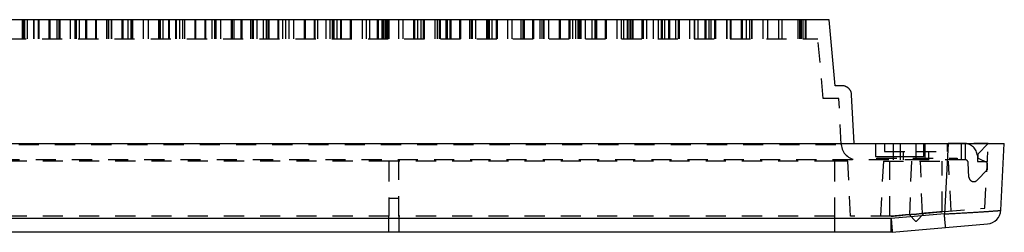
# Model space of a CAD drawing. Extents: x 3.3 to 34.5, y 1 to 22.4.
# Tile 31 of 34: x 10.2 to 16.3, y 20.3 to 21.6. Entities that reach past the tile are written whole.
import ezdxf

# ---------------------------------------------------------------- set-up
doc = ezdxf.new("R2010")
doc.units = 0
doc.linetypes.add('HIDDEN', pattern=[0.1875, 0.125, -0.0625])
doc.layers.add('ACSRY', color=30, linetype='CONTINUOUS')

msp = doc.modelspace()

# ---------------------------------------------------------------- linework, layer by layer
at = {"layer": 'ACSRY', "color": 30, "linetype": 'CONTINUOUS'}
for p, q in [((15.2463, 21.5993), (4.4366, 21.5993)), ((15.2822, 21.1893), (15.2463, 21.5993)), ((15.3254, 21.1893), (15.2822, 21.1893)), ((15.4012, 20.8293), (15.3853, 21.1324)), ((3.6985, 20.8293), (15.534, 20.8293)), ((15.534, 20.8293), (15.534, 20.7493)), ((15.534, 20.8293), (15.834, 20.8293)), ((15.834, 20.8293), (15.9844, 20.8293)), ((15.834, 20.7493), (15.834, 20.8293)), ((15.9844, 20.8293), (15.9615, 20.3925)), ((15.9844, 20.8293), (16.334, 20.8293)), ((16.0151, 20.8292), (15.9881, 20.8293)), ((16.3123, 20.4153), (16.334, 20.8293)), ((15.534, 20.7493), (15.834, 20.7493)), ((15.9615, 20.3925), (15.6311, 20.3636)), ((15.6311, 20.3636), (4.0518, 20.3636)), ((15.9694, 20.3075), (16.2302, 20.3303)), ((15.6325, 20.2783), (4.0504, 20.2783)), ((15.6377, 20.2785), (15.9694, 20.3075))]:
    msp.add_line(p, q, dxfattribs=at)
at = {"layer": 'ACSRY', "color": 30, "linetype": 'HIDDEN'}
for p, q in [((10.2329, 21.5993), (10.2329, 21.4793)), ((10.2346, 21.5993), (10.2346, 21.4793)), ((10.2404, 21.4793), (10.2404, 21.5993)), ((10.246, 21.5993), (10.246, 21.4793)), ((10.2657, 21.4793), (10.2657, 21.5993)), ((10.3053, 21.4793), (10.3053, 21.5993)), ((10.3072, 21.4793), (10.3072, 21.5993)), ((10.3341, 21.4793), (10.3341, 21.5993)), ((10.3351, 21.5993), (10.3351, 21.4793)), ((10.399, 21.5993), (10.399, 21.4793)), ((10.4036, 21.4793), (10.4036, 21.5993)), ((10.4048, 21.5993), (10.4048, 21.4793)), ((10.4474, 21.5993), (10.4474, 21.4793)), ((10.4607, 21.5993), (10.4607, 21.4793)), ((10.4618, 21.5993), (10.4618, 21.4793)), ((10.4677, 21.4793), (10.4677, 21.5993)), ((10.5325, 21.4793), (10.5325, 21.5993)), ((10.5337, 21.4793), (10.5337, 21.5993)), ((10.5611, 21.4793), (10.5611, 21.5993)), ((10.5619, 21.5993), (10.5619, 21.4793)), ((10.5683, 21.5993), (10.5683, 21.4793)), ((10.5882, 21.4793), (10.5882, 21.5993)), ((10.6259, 21.5993), (10.6259, 21.4793)), ((10.6309, 21.4793), (10.6309, 21.5993)), ((10.6318, 21.5993), (10.6318, 21.4793)), ((10.6878, 21.5993), (10.6878, 21.4793)), ((10.6886, 21.5993), (10.6886, 21.4793)), ((10.6944, 21.4793), (10.6944, 21.5993)), ((10.7593, 21.4793), (10.7593, 21.5993)), ((10.7602, 21.4793), (10.7602, 21.5993)), ((10.7688, 21.5993), (10.7688, 21.4793)), ((10.7877, 21.4793), (10.7877, 21.5993)), ((10.7884, 21.5993), (10.7884, 21.4793)), ((10.8526, 21.5993), (10.8526, 21.4793)), ((10.8577, 21.4793), (10.8577, 21.5993)), ((10.8584, 21.5993), (10.8584, 21.4793)), ((10.8892, 21.5993), (10.8892, 21.4793)), ((10.9092, 21.4793), (10.9092, 21.5993)), ((10.9145, 21.5993), (10.9145, 21.4793)), ((10.9151, 21.5993), (10.9151, 21.4793)), ((10.921, 21.4793), (10.921, 21.5993)), ((10.9859, 21.4793), (10.9859, 21.5993)), ((10.9865, 21.4793), (10.9865, 21.5993)), ((11.0148, 21.5993), (11.0148, 21.4793)), ((11.0791, 21.5993), (11.0791, 21.4793)), ((11.0849, 21.5993), (11.0849, 21.4793)), ((11.0895, 21.5993), (11.0895, 21.4793)), ((11.1095, 21.4793), (11.1095, 21.5993)), ((11.1411, 21.5993), (11.1411, 21.4793)), ((11.1475, 21.4793), (11.1475, 21.5993)), ((11.187, 21.4793), (11.187, 21.5993)), ((11.192, 21.4793), (11.192, 21.5993)), ((11.2097, 21.5993), (11.2097, 21.4793)), ((11.2123, 21.4793), (11.2123, 21.5993)), ((11.2297, 21.4793), (11.2297, 21.5993)), ((11.2411, 21.5993), (11.2411, 21.4793)), ((11.3055, 21.5993), (11.3055, 21.4793)), ((11.3109, 21.4793), (11.3109, 21.5993)), ((11.3676, 21.5993), (11.3676, 21.4793)), ((11.3739, 21.4793), (11.3739, 21.5993)), ((11.4099, 21.5993), (11.4099, 21.4793)), ((11.4299, 21.4793), (11.4299, 21.5993)), ((11.4387, 21.4793), (11.4387, 21.5993)), ((11.4671, 21.4793), (11.4671, 21.5993)), ((11.53, 21.5993), (11.53, 21.4793)), ((11.5319, 21.5993), (11.5319, 21.4793)), ((11.5378, 21.5993), (11.5378, 21.4793)), ((11.55, 21.4793), (11.55, 21.5993)), ((11.594, 21.4793), (11.594, 21.5993)), ((11.6002, 21.4793), (11.6002, 21.5993)), ((11.6504, 21.5993), (11.6504, 21.4793)), ((11.6638, 21.4793), (11.6638, 21.5993)), ((11.6655, 21.4793), (11.6655, 21.5993)), ((11.6704, 21.4793), (11.6704, 21.5993)), ((11.6934, 21.4793), (11.6934, 21.5993)), ((11.7302, 21.5993), (11.7302, 21.4793)), ((11.7501, 21.4793), (11.7501, 21.5993)), ((11.7583, 21.5993), (11.7583, 21.4793)), ((11.7641, 21.5993), (11.7641, 21.4793)), ((11.8204, 21.5993), (11.8204, 21.4793)), ((11.8266, 21.4793), (11.8266, 21.5993)), ((11.8503, 21.5993), (11.8503, 21.4793)), ((11.8702, 21.4793), (11.8702, 21.5993)), ((11.8918, 21.4793), (11.8918, 21.5993)), ((11.9198, 21.4793), (11.9198, 21.5993)), ((11.9846, 21.5993), (11.9846, 21.4793)), ((11.9905, 21.5993), (11.9905, 21.4793)), ((12.0468, 21.5993), (12.0468, 21.4793)), ((12.0503, 21.5993), (12.0503, 21.4793)), ((12.0529, 21.4793), (12.0529, 21.5993)), ((12.0703, 21.4793), (12.0703, 21.5993)), ((12.1181, 21.5993), (12.1181, 21.4793)), ((12.1461, 21.4793), (12.1461, 21.5993)), ((12.1599, 21.4793), (12.1599, 21.5993)), ((12.168, 21.4793), (12.168, 21.5993)), ((12.1704, 21.4793), (12.1704, 21.5993)), ((12.1904, 21.4793), (12.1904, 21.5993)), ((12.2109, 21.5993), (12.2109, 21.4793)), ((12.2168, 21.4793), (12.2168, 21.5993)), ((12.2731, 21.4793), (12.2731, 21.5993)), ((12.2793, 21.4793), (12.2793, 21.5993)), ((12.3444, 21.5993), (12.3444, 21.4793)), ((12.3705, 21.5993), (12.3705, 21.4793)), ((12.3724, 21.4793), (12.3724, 21.5993)), ((12.3905, 21.5993), (12.3905, 21.4793)), ((12.4373, 21.5993), (12.4373, 21.4793)), ((12.4431, 21.5993), (12.4431, 21.4793)), ((12.4671, 21.5993), (12.4671, 21.4793)), ((12.4781, 21.4793), (12.4781, 21.5993)), ((12.4871, 21.4793), (12.4871, 21.5993)), ((12.4905, 21.5993), (12.4905, 21.4793)), ((12.4995, 21.4793), (12.4995, 21.5993)), ((12.5056, 21.4793), (12.5056, 21.5993)), ((12.5105, 21.5993), (12.5105, 21.4793)), ((12.5707, 21.5993), (12.5707, 21.4793)), ((12.5987, 21.4793), (12.5987, 21.5993)), ((12.6636, 21.5993), (12.6636, 21.4793)), ((12.6694, 21.5993), (12.6694, 21.4793)), ((12.6906, 21.4793), (12.6906, 21.5993)), ((12.7106, 21.4793), (12.7106, 21.5993)), ((12.7258, 21.4793), (12.7258, 21.5993)), ((12.7319, 21.4793), (12.7319, 21.5993)), ((12.797, 21.5993), (12.797, 21.4793)), ((12.8106, 21.5993), (12.8106, 21.4793)), ((12.825, 21.4793), (12.825, 21.5993)), ((12.8306, 21.4793), (12.8306, 21.5993)), ((12.8655, 21.5993), (12.8655, 21.4793)), ((12.8755, 21.4793), (12.8755, 21.5993)), ((12.8899, 21.5993), (12.8899, 21.4793)), ((12.8957, 21.5993), (12.8957, 21.4793)), ((12.9521, 21.4793), (12.9521, 21.5993)), ((12.9582, 21.4793), (12.9582, 21.5993)), ((13.0107, 21.5993), (13.0107, 21.4793)), ((13.0233, 21.4793), (13.0233, 21.5993)), ((13.0307, 21.4793), (13.0307, 21.5993)), ((13.0513, 21.4793), (13.0513, 21.5993)), ((13.1162, 21.5993), (13.1162, 21.4793)), ((13.122, 21.5993), (13.122, 21.4793)), ((13.126, 21.4793), (13.126, 21.5993)), ((13.1307, 21.5993), (13.1307, 21.4793)), ((13.1367, 21.4793), (13.1367, 21.5993)), ((13.1507, 21.5993), (13.1507, 21.4793)), ((13.1784, 21.4793), (13.1784, 21.5993)), ((13.1845, 21.4793), (13.1845, 21.5993)), ((13.2496, 21.4793), (13.2496, 21.5993)), ((13.2776, 21.4793), (13.2776, 21.5993)), ((13.3307, 21.5993), (13.3307, 21.4793)), ((13.3425, 21.5993), (13.3425, 21.4793)), ((13.3483, 21.5993), (13.3483, 21.4793)), ((13.3507, 21.5993), (13.3507, 21.4793)), ((13.4047, 21.4793), (13.4047, 21.5993)), ((13.4108, 21.4793), (13.4108, 21.5993)), ((13.4508, 21.4793), (13.4508, 21.5993)), ((13.4635, 21.4793), (13.4635, 21.5993)), ((13.4708, 21.5993), (13.4708, 21.4793)), ((13.4749, 21.4793), (13.4749, 21.5993)), ((13.4758, 21.4793), (13.4758, 21.5993)), ((13.5039, 21.4793), (13.5039, 21.5993)), ((13.5688, 21.5993), (13.5688, 21.4793)), ((13.5746, 21.5993), (13.5746, 21.4793)), ((13.631, 21.4793), (13.631, 21.5993)), ((13.6371, 21.4793), (13.6371, 21.5993)), ((13.6508, 21.5993), (13.6508, 21.4793)), ((13.6708, 21.5993), (13.6708, 21.4793)), ((13.6844, 21.5993), (13.6844, 21.4793)), ((13.6925, 21.4793), (13.6925, 21.5993)), ((13.7021, 21.4793), (13.7021, 21.5993)), ((13.7044, 21.4793), (13.7044, 21.5993)), ((13.7302, 21.5993), (13.7302, 21.4793)), ((13.7708, 21.5993), (13.7708, 21.4793)), ((13.7908, 21.5993), (13.7908, 21.4793)), ((13.7951, 21.5993), (13.7951, 21.4793)), ((13.8009, 21.5993), (13.8009, 21.4793)), ((13.8573, 21.4793), (13.8573, 21.5993)), ((13.8634, 21.4793), (13.8634, 21.5993)), ((13.9284, 21.4793), (13.9284, 21.5993)), ((13.9565, 21.4793), (13.9565, 21.5993)), ((13.9709, 21.4793), (13.9709, 21.5993)), ((13.9909, 21.5993), (13.9909, 21.4793)), ((14.0006, 21.5993), (14.0006, 21.4793)), ((14.013, 21.4793), (14.013, 21.5993)), ((14.0214, 21.5993), (14.0214, 21.4793)), ((14.0272, 21.5993), (14.0272, 21.4793)), ((14.0836, 21.4793), (14.0836, 21.5993)), ((14.0897, 21.4793), (14.0897, 21.5993)), ((14.0909, 21.5993), (14.0909, 21.4793)), ((14.1109, 21.5993), (14.1109, 21.4793)), ((14.1547, 21.4793), (14.1547, 21.5993)), ((14.1828, 21.5993), (14.1828, 21.4793)), ((14.2022, 21.5993), (14.2022, 21.4793)), ((14.2094, 21.5993), (14.2094, 21.4793)), ((14.2222, 21.5993), (14.2222, 21.4793)), ((14.2477, 21.5993), (14.2477, 21.4793)), ((14.2535, 21.5993), (14.2535, 21.4793)), ((14.2909, 21.5993), (14.2909, 21.4793)), ((14.3099, 21.4793), (14.3099, 21.5993)), ((14.3109, 21.5993), (14.3109, 21.4793)), ((14.316, 21.4793), (14.316, 21.5993)), ((14.381, 21.4793), (14.381, 21.5993)), ((14.4091, 21.4793), (14.4091, 21.5993)), ((14.4109, 21.4793), (14.4109, 21.5993)), ((14.4309, 21.5993), (14.4309, 21.4793)), ((14.4739, 21.5993), (14.4739, 21.4793)), ((14.4798, 21.5993), (14.4798, 21.4793)), ((14.4979, 21.5993), (14.4979, 21.4793)), ((14.5112, 21.5993), (14.5112, 21.4793)), ((14.5362, 21.4793), (14.5362, 21.5993)), ((14.5422, 21.4793), (14.5422, 21.5993)), ((14.6072, 21.5993), (14.6072, 21.4793)), ((14.6109, 21.5993), (14.6109, 21.4793)), ((14.6309, 21.5993), (14.6309, 21.4793)), ((14.6354, 21.5993), (14.6354, 21.4793)), ((14.7002, 21.5993), (14.7002, 21.4793)), ((14.7061, 21.5993), (14.7061, 21.4793)), ((14.731, 21.5993), (14.731, 21.4793)), ((14.751, 21.5993), (14.751, 21.4793)), ((14.7625, 21.5993), (14.7625, 21.4793)), ((14.7685, 21.4793), (14.7685, 21.5993)), ((14.8334, 21.5993), (14.8334, 21.4793)), ((14.8618, 21.5993), (14.8618, 21.4793)), ((14.931, 21.5993), (14.931, 21.4793)), ((14.951, 21.5993), (14.951, 21.4793)), ((15.051, 21.5993), (15.051, 21.4793)), ((15.0626, 21.5993), (15.0626, 21.4793)), ((15.0636, 21.5993), (15.0636, 21.4793)), ((15.0645, 21.5993), (15.0645, 21.4793)), ((15.0654, 21.5993), (15.0654, 21.4793)), ((15.0661, 21.5993), (15.0661, 21.4793)), ((15.071, 21.5993), (15.071, 21.4793)), ((15.0815, 21.5993), (15.0815, 21.4793)), ((15.0964, 21.5993), (15.0964, 21.4793)), ((15.0971, 21.5993), (15.0971, 21.4793)), ((15.0979, 21.5993), (15.0979, 21.4793)), ((15.0988, 21.5993), (15.0988, 21.4793)), ((15.0997, 21.5993), (15.0997, 21.4793)), ((15.1008, 21.5993), (15.1008, 21.4793)), ((15.1014, 21.4793), (15.1014, 21.5993)), ((4.5064, 21.4793), (15.1765, 21.4793)), ((15.2089, 21.1093), (15.1765, 21.4793)), ((15.3064, 21.1093), (15.2089, 21.1093)), ((15.3214, 20.824), (15.3064, 21.1093)), ((3.8414, 20.8293), (15.534, 20.8293)), ((4.3615, 20.824), (15.3214, 20.824)), ((15.59, 20.8293), (15.59, 20.7793)), ((15.6445, 20.8293), (15.6445, 20.7293)), ((15.687, 20.8293), (15.687, 20.7293)), ((15.785, 20.8293), (15.785, 20.7293)), ((15.8414, 20.7293), (15.8414, 20.8293)), ((15.8414, 20.8293), (15.9842, 20.8293)), ((15.98, 20.8293), (15.98, 20.7793)), ((15.9881, 20.8293), (15.9842, 20.8293)), ((16.0984, 20.8292), (16.0151, 20.8292)), ((16.0664, 20.8293), (16.0664, 20.7293)), ((16.0914, 20.8292), (16.0914, 20.7293)), ((16.2329, 20.8292), (16.144, 20.8293)), ((16.169, 20.7644), (16.2338, 20.8292)), ((16.2128, 20.4292), (16.2338, 20.8293)), ((15.5414, 20.7393), (16.0415, 20.7393)), ((15.5414, 20.7293), (15.5414, 20.7393)), ((15.59, 20.7793), (15.785, 20.7793)), ((15.705, 20.7793), (15.705, 20.7293)), ((15.785, 20.7793), (15.98, 20.7793)), ((15.865, 20.7293), (15.865, 20.7793)), ((16.0415, 20.7393), (16.0415, 20.7293)), ((16.1664, 20.7546), (16.1684, 20.7173)), ((16.169, 20.7644), (16.169, 20.7428)), ((16.1718, 20.7383), (16.2277, 20.7123)), ((15.8414, 20.7293), (3.8414, 20.7293)), ((12.511, 20.7193), (9.8725, 20.7193)), ((12.511, 20.7193), (12.511, 20.3783)), ((12.573, 20.7193), (12.511, 20.7193)), ((12.573, 20.3783), (12.573, 20.7193)), ((15.279, 20.7193), (12.573, 20.7193)), ((15.279, 20.7193), (15.279, 20.3783)), ((15.3611, 20.7193), (15.279, 20.7193)), ((15.379, 20.3783), (15.3611, 20.7193)), ((15.5825, 20.7193), (15.5646, 20.3783)), ((15.5825, 20.7193), (15.9875, 20.7193)), ((15.6225, 20.3783), (15.6225, 20.7193)), ((15.7565, 20.7193), (15.7449, 20.3882)), ((15.8248, 20.3951), (15.8135, 20.7193)), ((16.0914, 20.7293), (15.8414, 20.7293)), ((15.9475, 20.406), (15.9475, 20.7193)), ((16.0036, 20.4108), (15.9875, 20.7193)), ((16.1143, 20.621), (16.1096, 20.7106)), ((16.1684, 20.7173), (16.2185, 20.7173)), ((16.2284, 20.7073), (16.2284, 20.6655)), ((16.2284, 20.6655), (16.1647, 20.6017)), ((12.511, 20.4913), (12.573, 20.4913)), ((12.511, 20.3783), (9.8725, 20.3783)), ((12.511, 20.2783), (12.511, 20.3783)), ((15.279, 20.3783), (12.573, 20.3783)), ((12.573, 20.3783), (12.573, 20.2783)), ((15.279, 20.3783), (15.279, 20.2783)), ((15.6307, 20.3783), (15.379, 20.3783)), ((15.962, 20.4072), (15.6307, 20.3783)), ((15.7419, 20.388), (15.7841, 20.3458)), ((15.7856, 20.3458), (15.8363, 20.3962)), ((15.962, 20.4072), (16.2128, 20.4292))]:
    msp.add_line(p, q, dxfattribs=at)
at = {"layer": 'ACSRY', "color": 30, "linetype": 'CONTINUOUS'}
for points in [[(15.3853, 21.1324), (15.385, 21.137, 0.020462), (15.3843, 21.1415, 0.021215), (15.3832, 21.1459, 0.02092), (15.3817, 21.1502, 0.019925), (15.3799, 21.1544, 0.019267), (15.3778, 21.1585, 0.0187), (15.3754, 21.1623, 0.018483), (15.3728, 21.166, 0.018549), (15.3698, 21.1695, 0.017948), (15.3666, 21.1728, 0.016772), (15.3633, 21.1758, 0.018615), (15.3596, 21.1785, 0.022665), (15.3557, 21.181, 0.017523), (15.3519, 21.1831, 0.005974), (15.3484, 21.1849, 0.024952), (15.3436, 21.1865, 0.043627), (15.3358, 21.1879, 0.020895), (15.3254, 21.1893, 0.01076)], [(15.9615, 20.3925), (15.9752, 20.3932, 0.00013), (15.9889, 20.3939, 0.000131), (16.0025, 20.3946, 0.000131), (16.0161, 20.3953, 0.000132), (16.0296, 20.3961, 0.000133), (16.043, 20.3968, 0.000135), (16.0562, 20.3975, 0.000137), (16.0694, 20.3983, 0.000141), (16.0824, 20.399, 0.000145), (16.0951, 20.3997, 0.00015), (16.1077, 20.4004, 0.000155), (16.1201, 20.4012, 0.000161), (16.1322, 20.4019, 0.000167), (16.1441, 20.4026, 0.000173), (16.1557, 20.4033, 0.000181), (16.167, 20.404, 0.000191), (16.178, 20.4047, 0.000202), (16.1887, 20.4053, 0.000215), (16.199, 20.406, 0.000231), (16.209, 20.4066, 0.00025), (16.2185, 20.4072, 0.000272), (16.2277, 20.4079, 0.000296), (16.2365, 20.4085, 0.000324), (16.2448, 20.409, 0.000355), (16.2527, 20.4096, 0.000393), (16.2602, 20.4101, 0.000437), (16.2672, 20.4107, 0.000501), (16.2737, 20.4112, 0.000587), (16.2798, 20.4116, 0.000672), (16.2854, 20.4121, 0.000742), (16.2904, 20.4125, 0.000985), (16.295, 20.4129, 0.001485), (16.299, 20.4133, 0.001507), (16.3025, 20.4137, 0.000625), (16.3054, 20.414, 0.002938), (16.3079, 20.4143, 0.010812), (16.3102, 20.4148, 0.01471), (16.3123, 20.4153, 0.016083)], [(15.9694, 20.3075), (15.9693, 20.3081, -0.071018), (15.9691, 20.3101, -0.004254), (15.9687, 20.3134, -0.001605), (15.9682, 20.3182, -0.000987), (15.9676, 20.3249, -0.000475), (15.9669, 20.3321, -0.000185), (15.9663, 20.3396, -0.000384), (15.9653, 20.3505, -0.000442), (15.9637, 20.3684, -0.000189), (15.9615, 20.3925, -0.000094)], [(15.6311, 20.3636), (15.6316, 20.3578, 0.00009), (15.632, 20.3522, 0.0001), (15.6325, 20.3467, 0.000096), (15.6329, 20.3413, 0.000077), (15.6333, 20.336, 0.000064), (15.6337, 20.3308, 0.000052), (15.6341, 20.3258, 0.00004), (15.6345, 20.321, 0.000023), (15.6349, 20.3163, 0.000009), (15.6352, 20.3118, -0.000009), (15.6356, 20.3076, -0.00003), (15.6359, 20.3035, -0.000059), (15.6362, 20.2997, -0.000082), (15.6365, 20.2961, -0.000103), (15.6367, 20.2929, -0.000168), (15.6369, 20.2899, -0.000309), (15.6371, 20.2872, -0.000315), (15.6373, 20.285, -0.000068), (15.6375, 20.283, -0.000728), (15.6376, 20.2814, -0.003028), (15.6376, 20.2799, -0.004232), (15.6377, 20.2785, -0.004689)], [(15.6325, 20.2783), (15.6324, 20.2784, -0.164469), (15.6323, 20.279, -0.019025), (15.6323, 20.2799, -0.006633), (15.6322, 20.2811, -0.003343), (15.6322, 20.2827, -0.001974), (15.6321, 20.2846, -0.001313), (15.6321, 20.2868, -0.000919), (15.632, 20.2894, -0.000676), (15.632, 20.2922, -0.00051), (15.6319, 20.2954, -0.000394), (15.6319, 20.2989, -0.000311), (15.6318, 20.3026, -0.000249), (15.6318, 20.3067, -0.000196), (15.6317, 20.311, -0.000155), (15.6317, 20.3155, -0.000129), (15.6316, 20.3203, -0.000105), (15.6315, 20.3255, -0.000074), (15.6315, 20.3304, -0.000054), (15.6314, 20.335, -0.000036), (15.6314, 20.3411, 0.000014), (15.6313, 20.3507, 0.000011), (15.6311, 20.3636, 0.000002)], [(15.6318, 20.3367), (15.6318, 20.3376, -0.001502), (15.6318, 20.3385, -0.001462), (15.6318, 20.3394, -0.001484), (15.6318, 20.3403, -0.001571), (15.6318, 20.3412, -0.001555), (15.6318, 20.3421, -0.001467), (15.6318, 20.343, -0.001667), (15.6318, 20.344, -0.002062), (15.6318, 20.3449, -0.001558), (15.6318, 20.3458, -0.000465), (15.6318, 20.3466, -0.002317), (15.6319, 20.3477, -0.004129), (15.632, 20.3493, -0.002014), (15.6321, 20.3514, -0.001054)], [(15.6318, 20.3368), (15.6318, 20.3367, -0.000128), (15.6318, 20.3367, -0.000128), (15.6318, 20.3366, -0.000128), (15.6318, 20.3365, -0.000127), (15.6318, 20.3365, -0.000121), (15.6319, 20.3364, -0.000112), (15.6319, 20.3363, -0.000121), (15.6319, 20.3363, -0.000139), (15.6319, 20.3362, -0.000106), (15.6319, 20.3361, -0.00004), (15.6319, 20.3361, -0.000142), (15.6319, 20.336, -0.000234), (15.6319, 20.3359, -0.000114), (15.6319, 20.3357, -0.000061)], [(15.6318, 20.3368), (15.6319, 20.3357, -0.000689), (15.6319, 20.3347, -0.000707), (15.6319, 20.3336, -0.000704), (15.6319, 20.3325, -0.000671), (15.632, 20.3315, -0.000629), (15.632, 20.3304, -0.000574), (15.632, 20.3294, -0.000593), (15.632, 20.3283, -0.000643), (15.632, 20.3273, -0.000493), (15.632, 20.3263, -0.000229), (15.632, 20.3254, -0.000594), (15.632, 20.3242, -0.000895), (15.632, 20.3225, -0.000439), (15.632, 20.3203, -0.000243)], [(15.6319, 20.3349), (15.6319, 20.3343, -0.000371), (15.6319, 20.3337, -0.000376), (15.6319, 20.3331, -0.000376), (15.6319, 20.3324, -0.000368), (15.632, 20.3318, -0.000349), (15.632, 20.3312, -0.000322), (15.632, 20.3306, -0.000342), (15.632, 20.33, -0.000386), (15.632, 20.3294, -0.000295), (15.632, 20.3288, -0.000121), (15.632, 20.3283, -0.000382), (15.632, 20.3276, -0.000616), (15.632, 20.3266, -0.000302), (15.632, 20.3252, -0.000164)], [(15.6325, 20.2783), (15.6325, 20.2783, 0.178066), (15.6326, 20.2786, 0.006331), (15.6328, 20.2792, 0.007142), (15.6331, 20.2799, 0.013692), (15.6334, 20.2809, 0.011615), (15.6337, 20.2822, 0.0092), (15.6341, 20.2838, 0.011342), (15.6344, 20.2857, 0.014301), (15.6346, 20.2881, 0.007576), (15.6348, 20.2906, -0.001), (15.635, 20.2929, 0.014106), (15.6351, 20.2969, 0.019469), (15.6347, 20.3043, 0.006686), (15.634, 20.3148, 0.002825)], [(15.6353, 20.28), (15.6354, 20.2802, -0.004975), (15.6354, 20.2803, -0.004878), (15.6355, 20.2804, -0.004316), (15.6356, 20.2805, -0.003295), (15.6357, 20.2807, -0.00254), (15.6357, 20.2808, -0.001964), (15.6358, 20.2809, -0.001385), (15.6359, 20.2811, -0.000588), (15.636, 20.2812, -0.000392), (15.6361, 20.2814, -0.000862), (15.6362, 20.2815, 0.000888), (15.6363, 20.2817, 0.003099), (15.6365, 20.282, 0.00149), (15.6367, 20.2824, 0.000671)]]:
    msp.add_lwpolyline(points, format="xyb", dxfattribs=at)
at = {"layer": 'ACSRY', "color": 30, "linetype": 'HIDDEN'}
for points in [[(15.6307, 20.3783), (15.6441, 20.3794, 0.000001), (15.6636, 20.3811, 0), (15.6897, 20.3834, 0), (15.7206, 20.3861, 0), (15.7541, 20.3891, 0), (15.7878, 20.392, 0), (15.8195, 20.3948, 0), (15.848, 20.3973, 0), (15.8728, 20.3994, 0), (15.895, 20.4014, 0), (15.9156, 20.4032, 0), (15.9325, 20.4047), (15.9435, 20.4056), (15.9475, 20.406), (15.9435, 20.4056), (15.9325, 20.4047), (15.9155, 20.4032), (15.895, 20.4014, 0), (15.8729, 20.3994, 0), (15.848, 20.3973, 0), (15.819, 20.3947, 0), (15.7878, 20.392, 0), (15.7559, 20.3892, 0), (15.7206, 20.3861, 0), (15.6786, 20.3824, 0), (15.6307, 20.3783, 0)], [(15.632, 20.3252), (15.6321, 20.3214, -0.003106), (15.632, 20.3177, -0.004072), (15.632, 20.3142, -0.003542), (15.6318, 20.3107, -0.001134), (15.6317, 20.3074, 0.000903), (15.6317, 20.3042, 0.003136), (15.6316, 20.3012, 0.004566), (15.6317, 20.2983, 0.005244), (15.6318, 20.2957, 0.005629), (15.6319, 20.2932, 0.005497), (15.6321, 20.2909, 0.006187), (15.6323, 20.2887, 0.007711), (15.6326, 20.2868, 0.0072), (15.6329, 20.285, 0.003776), (15.6332, 20.2836, 0.010902), (15.6335, 20.2821, 0.027331), (15.6342, 20.2805, 0.023476), (15.635, 20.2788, 0.017307)], [(15.632, 20.3203), (15.632, 20.3181, -0.00084), (15.632, 20.316, -0.000991), (15.6319, 20.314, -0.000914), (15.6319, 20.312, -0.000555), (15.6319, 20.31, -0.000323), (15.6318, 20.3081, -0.000163), (15.6318, 20.3062, 0.000198), (15.6318, 20.3044, 0.000861), (15.6317, 20.3026, 0.00072), (15.6317, 20.3009, -0.00025), (15.6317, 20.2994, 0.002052), (15.6317, 20.2976, 0.005543), (15.6318, 20.2951, 0.003187), (15.6319, 20.2918, 0.00171)], [(15.6386, 20.2901), (15.6387, 20.2918, 0.02119), (15.6386, 20.2935, 0.021442), (15.6383, 20.2953, 0.016898), (15.638, 20.2971, 0.008587), (15.6375, 20.2991, 0.003918), (15.6371, 20.3011, 0.001204), (15.6366, 20.3032, -0.00023), (15.6361, 20.3054, -0.00092), (15.6356, 20.3077, -0.001345), (15.6351, 20.31, -0.001704), (15.6346, 20.3124, -0.002811), (15.6341, 20.3149, -0.004605), (15.6337, 20.3175, -0.003347), (15.6332, 20.32, 0.000029), (15.6329, 20.3223, -0.006696), (15.6325, 20.3254, -0.013567), (15.6322, 20.3303, -0.006425), (15.6318, 20.3368, -0.003161)], [(15.6319, 20.3357), (15.6319, 20.3347, -0.000623), (15.6319, 20.3337, -0.000639), (15.6319, 20.3327, -0.000636), (15.632, 20.3317, -0.000608), (15.632, 20.3307, -0.00057), (15.632, 20.3298, -0.000521), (15.632, 20.3288, -0.000539), (15.632, 20.3278, -0.000586), (15.632, 20.3268, -0.000449), (15.632, 20.3259, -0.000207), (15.632, 20.3251, -0.000544), (15.632, 20.324, -0.000825), (15.632, 20.3224, -0.000404), (15.632, 20.3203, -0.000224)], [(15.6365, 20.2987), (15.6365, 20.2999, 0.00688), (15.6364, 20.3012, 0.006272), (15.6362, 20.3025, 0.006215), (15.6361, 20.3038, 0.00674), (15.6359, 20.3052, 0.006386), (15.6356, 20.3066, 0.005285), (15.6353, 20.308, 0.003009), (15.635, 20.3094, -0.00084), (15.6347, 20.3109, -0.002201), (15.6345, 20.3124, -0.001585), (15.6342, 20.3139, -0.001522), (15.6339, 20.3154, -0.001974), (15.6337, 20.3169, -0.002105), (15.6334, 20.3185, -0.002021), (15.6332, 20.32, -0.002476), (15.633, 20.3216, -0.003351), (15.6328, 20.3233, -0.002509), (15.6326, 20.3249, -0.000493), (15.6324, 20.3263, -0.004153), (15.6323, 20.3281, -0.007873), (15.6321, 20.331, -0.003818), (15.6319, 20.3349, -0.001952)], [(15.6367, 20.2824), (15.6369, 20.2827, 0.0068), (15.637, 20.2831, 0.006086), (15.6372, 20.2834, 0.006153), (15.6374, 20.2838, 0.007072), (15.6375, 20.2842, 0.007187), (15.6377, 20.2846, 0.006673), (15.6378, 20.285, 0.006431), (15.6379, 20.2854, 0.006484), (15.6381, 20.2859, 0.006729), (15.6382, 20.2863, 0.007313), (15.6383, 20.2868, 0.00735), (15.6384, 20.2872, 0.006986), (15.6384, 20.2877, 0.006679), (15.6385, 20.2882, 0.006448), (15.6386, 20.2887, 0.0062), (15.6386, 20.2893, 0.005966), (15.6386, 20.2898, 0.005729), (15.6386, 20.2904, 0.005513), (15.6387, 20.2909, 0.005347), (15.6387, 20.2915, 0.005266), (15.6386, 20.2921, 0.00517), (15.6386, 20.2927, 0.005109), (15.6386, 20.2933, 0.005051), (15.6385, 20.2939, 0.005047), (15.6384, 20.2945, 0.004911), (15.6384, 20.2952, 0.004686), (15.6383, 20.2958, 0.004341), (15.6382, 20.2965, 0.003856), (15.638, 20.2972, 0.003454), (15.6379, 20.2979, 0.003073), (15.6378, 20.2985, 0.002734), (15.6376, 20.2993, 0.002381), (15.6374, 20.3, 0.002075), (15.6373, 20.3007, 0.00176), (15.6371, 20.3014, 0.001487), (15.6369, 20.3022, 0.001201), (15.6367, 20.3029, 0.000952), (15.6365, 20.3037, 0.000684), (15.6363, 20.3044, 0.000463), (15.6361, 20.3052, 0.000235), (15.6359, 20.306, -0.000118), (15.6357, 20.3068, -0.000678), (15.6355, 20.3076, -0.001191), (15.6353, 20.3084, -0.001792), (15.6351, 20.3092, -0.002254), (15.6349, 20.3101, -0.002711), (15.6348, 20.3109, -0.002765), (15.6346, 20.3118, -0.002459), (15.6344, 20.3126, -0.002199), (15.6343, 20.3135, -0.001934), (15.6341, 20.3144, -0.001736), (15.6339, 20.3152, -0.001565), (15.6338, 20.3161, -0.001515), (15.6337, 20.317, -0.001581), (15.6335, 20.318, -0.001626), (15.6334, 20.3189, -0.00167), (15.6333, 20.3198, -0.001691), (15.6331, 20.3207, -0.001701), (15.633, 20.3217, -0.001675), (15.6329, 20.3226, -0.001612), (15.6328, 20.3236, -0.001563), (15.6327, 20.3245, -0.001522), (15.6326, 20.3255, -0.001461), (15.6325, 20.3265, -0.001379), (15.6324, 20.3275, -0.001368), (15.6323, 20.3285, -0.001405), (15.6323, 20.3295, -0.001199), (15.6322, 20.3305, -0.000813), (15.6321, 20.3314, -0.00123), (15.6321, 20.3325, -0.002127), (15.632, 20.3336, -0.00101), (15.6319, 20.3345, 0.001867), (15.6319, 20.3349, 0.013433), (15.6319, 20.3349)], [(15.6385, 20.294), (15.6383, 20.2952, 0.010637), (15.6381, 20.2962, 0.010896), (15.6379, 20.2973, 0.012018), (15.6376, 20.2983, 0.013438), (15.6373, 20.2993, 0.012321), (15.6369, 20.3003, 0.008812), (15.6364, 20.3013, 0.004029), (15.636, 20.3023, -0.002773), (15.6356, 20.3033, -0.005186), (15.6352, 20.3044, -0.003986), (15.6348, 20.3054, -0.00385), (15.6344, 20.3065, -0.004732), (15.6341, 20.3076, -0.004974), (15.6337, 20.3087, -0.004765), (15.6334, 20.3098, -0.005739), (15.6332, 20.3109, -0.007638), (15.6329, 20.3121, -0.005778), (15.6327, 20.3132, -0.001295), (15.6325, 20.3142, -0.009357), (15.6323, 20.3155, -0.017662), (15.6321, 20.3176, -0.008614), (15.632, 20.3203, -0.004428)], [(15.7856, 20.3458), (15.7857, 20.3458, 0), (15.7858, 20.3458, 0.000002), (15.7858, 20.3458, 0.000001), (15.7858, 20.3458, -0.000021), (15.7858, 20.3458, 0.003586), (15.7858, 20.3458, 0.000146), (15.7858, 20.3458, -0.000101), (15.7857, 20.3458, 0.000002), (15.7857, 20.3458, 0.000011), (15.7856, 20.3458, 0), (15.7855, 20.3458, -0.000002), (15.7854, 20.3458, 0), (15.7853, 20.3458, 0), (15.7852, 20.3458, 0), (15.7851, 20.3458, 0), (15.785, 20.3458), (15.7848, 20.3458, 0), (15.7847, 20.3458), (15.7846, 20.3458), (15.7845, 20.3458), (15.7844, 20.3458), (15.7843, 20.3458), (15.7842, 20.3458), (15.7841, 20.3458, 0), (15.7841, 20.3458), (15.7841, 20.3458, 0), (15.7841, 20.3458, -0.000008), (15.7841, 20.3458, -0.000001), (15.7841, 20.3458, 0.000001), (15.7842, 20.3458, 0.000002), (15.7842, 20.3458, -0.000001), (15.7843, 20.3458, -0.000004), (15.7844, 20.3458, 0.000001), (15.7845, 20.3458, 0.00001), (15.7846, 20.3458, -0.000003), (15.7848, 20.3458, -0.000035), (15.7849, 20.3458, 0.000008), (15.785, 20.3458, 0.000151), (15.7851, 20.3458, -0.000029), (15.7852, 20.3458, -0.000551), (15.7854, 20.3458, -0.000396), (15.7856, 20.3458, -0.000213)], [(15.6353, 20.2812), (15.6353, 20.2813, 0.017195), (15.6352, 20.2814, 0.015606), (15.6352, 20.2815, 0.014445), (15.6351, 20.2816, 0.013771), (15.635, 20.2816, 0.012911), (15.6349, 20.2817, 0.012122), (15.6348, 20.2818, 0.011142), (15.6347, 20.2819, 0.010184), (15.6346, 20.282, 0.009731), (15.6345, 20.2821, 0.009809), (15.6343, 20.2822, 0.004909), (15.6342, 20.2823, -0.005035), (15.6341, 20.2824, -0.009469), (15.6339, 20.2825, -0.008608), (15.6338, 20.2826, -0.010001), (15.6337, 20.2826, -0.013743), (15.6336, 20.2827, -0.011649), (15.6335, 20.2828, -0.003932), (15.6335, 20.2829, -0.018401), (15.6334, 20.283, -0.038173), (15.6333, 20.2832, -0.021247), (15.6332, 20.2834, -0.011766)], [(15.635, 20.2788), (15.635, 20.2788, -0.033241), (15.635, 20.2789, -0.033177), (15.635, 20.279, -0.030953), (15.635, 20.279, -0.026862), (15.635, 20.2791, -0.0224), (15.635, 20.2792, -0.018233), (15.635, 20.2792, -0.016487), (15.635, 20.2793, -0.015268), (15.635, 20.2794, -0.010261), (15.6351, 20.2795, -0.004874), (15.6351, 20.2796, -0.009894), (15.6351, 20.2797, -0.011198), (15.6352, 20.2798, -0.004647), (15.6353, 20.28, -0.002495)], [(15.6353, 20.2812), (15.6354, 20.2814, -0.001313), (15.6354, 20.2816, -0.001244), (15.6355, 20.2817, -0.001192), (15.6355, 20.2819, -0.001164), (15.6356, 20.2821, -0.001131), (15.6356, 20.2823, -0.001101), (15.6357, 20.2825, -0.001073), (15.6357, 20.2827, -0.001054), (15.6358, 20.2829, -0.001028), (15.6358, 20.2832, -0.001006), (15.6359, 20.2834, -0.000995), (15.6359, 20.2836, -0.000999), (15.636, 20.2838, -0.00172), (15.6361, 20.284, -0.003334), (15.6362, 20.2843, -0.003882), (15.6362, 20.2845, -0.003323), (15.6363, 20.2847, -0.002322), (15.6364, 20.285, -0.001402), (15.6365, 20.2852, -0.002097), (15.6366, 20.2855, -0.001903), (15.6367, 20.2859, -0.000799), (15.637, 20.2865, -0.000494)], [(15.6363, 20.2817), (15.6364, 20.2819, 0.010637), (15.6366, 20.2822, 0.010146), (15.6367, 20.2825, 0.010444), (15.6368, 20.2827, 0.011658), (15.6369, 20.283, 0.011859), (15.637, 20.2833, 0.011358), (15.6371, 20.2836, 0.013409), (15.6371, 20.2839, 0.017334), (15.6372, 20.2842, 0.012924), (15.6372, 20.2845, 0.003061), (15.6372, 20.2848, 0.020203), (15.6372, 20.2852, 0.036051), (15.6371, 20.2857, 0.016564), (15.637, 20.2865, 0.00826)], [(15.6367, 20.2824), (15.6368, 20.2827, 0.009925), (15.637, 20.283, 0.009462), (15.6371, 20.2832, 0.009696), (15.6372, 20.2835, 0.010718), (15.6373, 20.2838, 0.010825), (15.6374, 20.2841, 0.010314), (15.6375, 20.2845, 0.012077), (15.6375, 20.2848, 0.015467), (15.6376, 20.2851, 0.011506), (15.6376, 20.2854, 0.002805), (15.6376, 20.2857, 0.017829), (15.6376, 20.2861, 0.031691), (15.6375, 20.2867, 0.014652), (15.6373, 20.2875, 0.00735)]]:
    msp.add_lwpolyline(points, format="xyb", dxfattribs=at)
for centre, radius, start, end in [((15.4212, 20.8293), 0.1, 183, 270.00001), ((16.0878, 20.7505), 0.0787, 3, 90), ((16.0899, 20.7096), 0.0197, 3, 90), ((16.2185, 20.7073), 0.01, 0, 89.99999), ((16.1438, 20.6226), 0.0295, 183, 315.00001)]:
    msp.add_arc(centre, radius, start, end, dxfattribs=at)
at = {"layer": 'ACSRY', "color": 30, "linetype": 'CONTINUOUS'}
msp.add_arc((16.2224, 20.42), 0.09, 275, 357.00001, dxfattribs=at)

doc.saveas('drawing.dxf')
